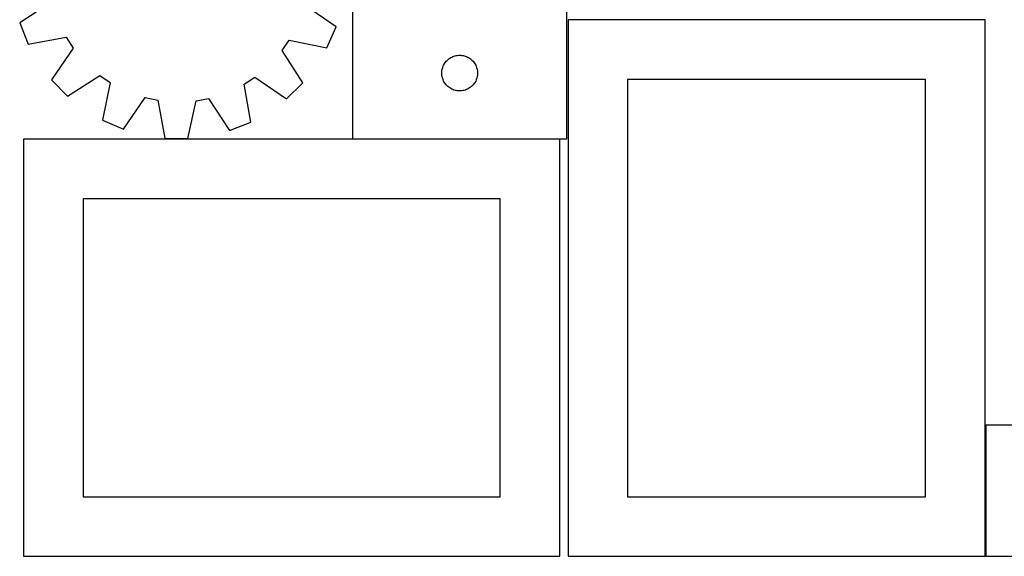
# Model space of a CAD drawing. Header units: millimetres. Extents: x 7 to 1243, y 7 to 1508.
# Tile 1 of 26: x 11 to 507, y 7 to 277. Entities that reach past the tile are written whole.
import ezdxf

# ---------------------------------------------------------------- set-up
doc = ezdxf.new("R2010")
doc.units = ezdxf.units.MM
doc.layers.add('CUT', color=7, linetype='CONTINUOUS', true_color=0x000000)

msp = doc.modelspace()

# ---------------------------------------------------------------- linework, layer by layer
at = {"layer": 'CUT'}
for p, q in [((27.450313, 285.636244), (11.241014, 275.020169)), ((170.488384, 273.004186), (154.553024, 284.027194)), ((178.716487, 282.750799), (178.716487, 216.750799)), ((286.716487, 216.750799), (286.716487, 282.750799)), ((11.241014, 275.020169), (15.520484, 264.307018)), ((165.939084, 262.402802), (170.488384, 273.004186)), ((287.268296, 276.529596), (287.268296, 6.529596)), ((497.268296, 276.529596), (287.268296, 276.529596)), ((497.268296, 6.529596), (497.268296, 276.529596)), ((15.520484, 264.307018), (34.582929, 267.780576)), ((34.582929, 267.780576), (38.087189, 262.389579)), ((143.331071, 261.057249), (146.970681, 266.357809)), ((146.970681, 266.357809), (165.939084, 262.402802)), ((38.087189, 262.389579), (27.174346, 246.378574)), ((153.835102, 244.775119), (143.331071, 261.057249)), ((228.216487, 257.545028), (228.735889, 257.822654)), ((228.735889, 257.822654), (229.272336, 258.065715)), ((229.272336, 258.065715), (229.823532, 258.27317)), ((229.823532, 258.27317), (230.387116, 258.444131)), ((230.387116, 258.444131), (230.960674, 258.577867)), ((230.960674, 258.577867), (231.541751, 258.673803)), ((231.541751, 258.673803), (232.127859, 258.731529)), ((232.127859, 258.731529), (232.716487, 258.750799)), ((232.716487, 258.750799), (233.305115, 258.731529)), ((233.305115, 258.731529), (233.891223, 258.673803)), ((233.891223, 258.673803), (234.4723, 258.577867)), ((234.4723, 258.577867), (235.045858, 258.444131)), ((235.045858, 258.444131), (235.609442, 258.27317)), ((235.609442, 258.27317), (236.160638, 258.065715)), ((236.160638, 258.065715), (236.697085, 257.822654)), ((236.697085, 257.822654), (237.216487, 257.545028)), ((224.194116, 252.643754), (224.401571, 253.19495)), ((224.401571, 253.19495), (224.644632, 253.731397)), ((224.644632, 253.731397), (224.922258, 254.250799)), ((224.922258, 254.250799), (225.233261, 254.750931)), ((225.233261, 254.750931), (225.576307, 255.229652)), ((225.576307, 255.229652), (225.949929, 255.684911)), ((225.949929, 255.684911), (226.352526, 256.11476)), ((226.352526, 256.11476), (226.782375, 256.517357)), ((226.782375, 256.517357), (227.237634, 256.890979)), ((227.237634, 256.890979), (227.716355, 257.234026)), ((227.716355, 257.234026), (228.216487, 257.545028)), ((237.216487, 257.545028), (237.716619, 257.234026)), ((237.716619, 257.234026), (238.19534, 256.890979)), ((238.19534, 256.890979), (238.650599, 256.517357)), ((238.650599, 256.517357), (239.080448, 256.11476)), ((239.080448, 256.11476), (239.483045, 255.684911)), ((239.483045, 255.684911), (239.856667, 255.229652)), ((239.856667, 255.229652), (240.199714, 254.750931)), ((240.199714, 254.750931), (240.510716, 254.250799)), ((240.510716, 254.250799), (240.788342, 253.731397)), ((240.788342, 253.731397), (241.031403, 253.19495)), ((241.031403, 253.19495), (241.238858, 252.643754)), ((35.227806, 238.118595), (51.509936, 248.622626)), ((51.509936, 248.622626), (56.810495, 244.983016)), ((223.716487, 249.750799), (223.735757, 250.339427)), ((223.735757, 249.162171), (223.716487, 249.750799)), ((223.735757, 250.339427), (223.793483, 250.925535)), ((223.793483, 248.576063), (223.735757, 249.162171)), ((223.793483, 250.925535), (223.88942, 251.506612)), ((223.88942, 247.994986), (223.793483, 248.576063)), ((223.88942, 251.506612), (224.023155, 252.08017)), ((224.023155, 247.421428), (223.88942, 247.994986)), ((224.023155, 252.08017), (224.194116, 252.643754)), ((241.238858, 252.643754), (241.40982, 252.08017)), ((241.40982, 252.08017), (241.543555, 251.506612)), ((241.543555, 247.994986), (241.40982, 247.421428)), ((241.543555, 251.506612), (241.639491, 250.925535)), ((241.639491, 248.576063), (241.543555, 247.994986)), ((241.639491, 250.925535), (241.697217, 250.339427)), ((241.697217, 249.162171), (241.639491, 248.576063)), ((241.697217, 250.339427), (241.716487, 249.750799)), ((241.716487, 249.750799), (241.697217, 249.162171)), ((27.174346, 246.378574), (35.227806, 238.118595)), ((56.810495, 244.983016), (52.855489, 226.014612)), ((124.173121, 244.130243), (129.564118, 247.634503)), ((127.646679, 225.067797), (124.173121, 244.130243)), ((129.564118, 247.634503), (145.575123, 236.721659)), ((145.575123, 236.721659), (153.835102, 244.775119)), ((224.194116, 246.857844), (224.023155, 247.421428)), ((224.401571, 246.306648), (224.194116, 246.857844)), ((224.644632, 245.770201), (224.401571, 246.306648)), ((224.922258, 245.250799), (224.644632, 245.770201)), ((225.233261, 244.750667), (224.922258, 245.250799)), ((225.576307, 244.271946), (225.233261, 244.750667)), ((225.949929, 243.816687), (225.576307, 244.271946)), ((226.352526, 243.386838), (225.949929, 243.816687)), ((226.782375, 242.984241), (226.352526, 243.386838)), ((227.237634, 242.610619), (226.782375, 242.984241)), ((238.650599, 242.984241), (238.19534, 242.610619)), ((239.080448, 243.386838), (238.650599, 242.984241)), ((239.483045, 243.816687), (239.080448, 243.386838)), ((239.856667, 244.271946), (239.483045, 243.816687)), ((240.199714, 244.750667), (239.856667, 244.271946)), ((240.510716, 245.250799), (240.199714, 244.750667)), ((240.788342, 245.770201), (240.510716, 245.250799)), ((241.031403, 246.306648), (240.788342, 245.770201)), ((241.238858, 246.857844), (241.031403, 246.306648)), ((241.40982, 247.421428), (241.238858, 246.857844)), ((317.268296, 246.529596), (317.268296, 36.529596)), ((467.268296, 246.529596), (317.268296, 246.529596)), ((467.268296, 36.529596), (467.268296, 246.529596)), ((227.716355, 242.267572), (227.237634, 242.610619)), ((228.216487, 241.95657), (227.716355, 242.267572)), ((228.735889, 241.678944), (228.216487, 241.95657)), ((229.272336, 241.435883), (228.735889, 241.678944)), ((229.823532, 241.228428), (229.272336, 241.435883)), ((230.387116, 241.057467), (229.823532, 241.228428)), ((230.960674, 240.923731), (230.387116, 241.057467)), ((231.541751, 240.827795), (230.960674, 240.923731)), ((232.127859, 240.770069), (231.541751, 240.827795)), ((232.716487, 240.750799), (232.127859, 240.770069)), ((233.305115, 240.770069), (232.716487, 240.750799)), ((233.891223, 240.827795), (233.305115, 240.770069)), ((234.4723, 240.923731), (233.891223, 240.827795)), ((235.045858, 241.057467), (234.4723, 240.923731)), ((235.609442, 241.228428), (235.045858, 241.057467)), ((236.160638, 241.435883), (235.609442, 241.228428)), ((236.697085, 241.678944), (236.160638, 241.435883)), ((237.216487, 241.95657), (236.697085, 241.678944)), ((237.716619, 242.267572), (237.216487, 241.95657)), ((238.19534, 242.610619), (237.716619, 242.267572)), ((63.456872, 221.465313), (74.479881, 237.400673)), ((74.479881, 237.400673), (80.769778, 236.066548)), ((80.769778, 236.066548), (84.374722, 217.028513)), ((95.910065, 216.882482), (99.995798, 235.823158)), ((99.995798, 235.823158), (106.317453, 236.997627)), ((106.317453, 236.997627), (116.933527, 220.788328)), ((52.855489, 226.014612), (63.456872, 221.465313)), ((116.933527, 220.788328), (127.646679, 225.067797)), ((283.121635, 216.535959), (13.121635, 216.535959)), ((13.121635, 216.535959), (13.121635, 6.535959)), ((84.374722, 217.028513), (95.910065, 216.882482)), ((178.716487, 216.750799), (286.716487, 216.750799)), ((283.121635, 6.535959), (283.121635, 216.535959)), ((253.121635, 186.535959), (43.121635, 186.535959)), ((43.121635, 186.535959), (43.121635, 36.535959)), ((253.121635, 36.535959), (253.121635, 186.535959)), ((605.547542, 72.572332), (497.547542, 72.572332)), ((497.547542, 72.572332), (497.547542, 6.572332)), ((43.121635, 36.535959), (253.121635, 36.535959)), ((317.268296, 36.529596), (467.268296, 36.529596)), ((13.121635, 6.535959), (283.121635, 6.535959)), ((287.268296, 6.529596), (497.268296, 6.529596)), ((497.547542, 6.572332), (605.547542, 6.572332))]:
    msp.add_line(p, q, dxfattribs=at)

doc.saveas('drawing.dxf')
